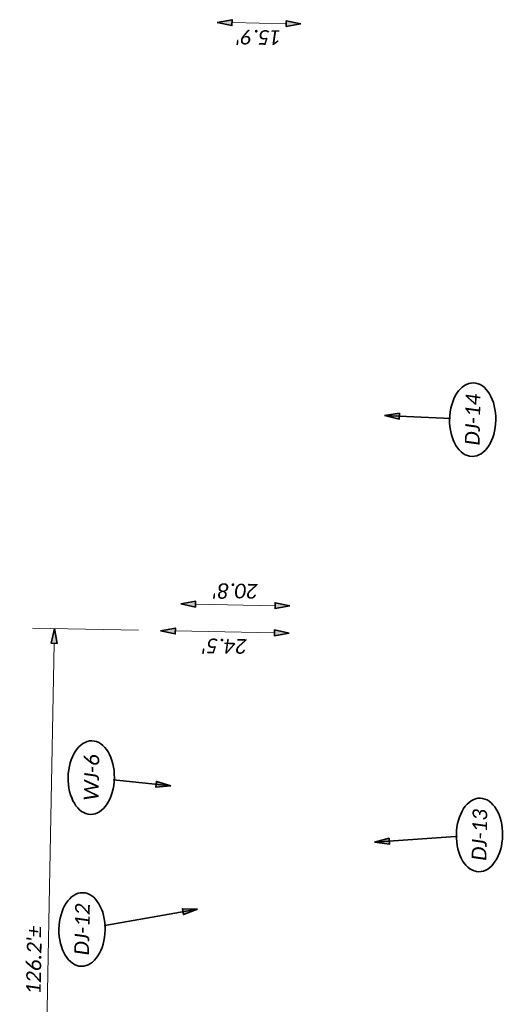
# Model space of a CAD drawing. Header units: feet. Extents: x 1368653 to 2286356, y 514938 to 1180851.
# Tile 8 of 19: x 2267132 to 2267224, y 518243 to 518431. Entities that reach past the tile are written whole.
import ezdxf
from ezdxf.enums import TextEntityAlignment as Align

# ---------------------------------------------------------------- set-up
doc = ezdxf.new("R2010")
doc.units = ezdxf.units.FT
doc.header["$LTSCALE"] = 20
doc.header["$MEASUREMENT"] = 0
doc.set_wipeout_variables(frame=1)
doc.layers.get('0').update_dxf_attribs({"lineweight": 15, "true_color": 0xc2ced6})
doc.layers.get('Defpoints').update_dxf_attribs({"lineweight": 15})
doc.layers.add('TX_P_20', color=7, linetype='Continuous', lineweight=35)
doc.styles.add('P_Slanted - Normal Fixed Spacing', font='calibrii.ttf', dxfattribs={"height": 0.14})
doc.styles.add('Slanted-Normal', font='font31.shx', dxfattribs={"height": 0.14})
doc.dimstyles.new('Dec-1  Slanted', dxfattribs={"dimtxt": 0.14, "dimasz": 0.14, "dimexe": 0.07, "dimexo": 0.07, "dimgap": 0.07, "dimtad": 1, "dimdec": 1, "dimzin": 3, "dimdsep": 46, "dimtxsty": 'Slanted-Normal', "dimblk": 'Dim1', "dimcen": 0, "dimclrd": 95, "dimclre": 95, "dimclrt": 7, "dimadec": 1, "dimazin": 3, "dimtfac": 1, "dimtdec": 1, "dimtix": 1, "dimtofl": 0, "dimtmove": 1, "dimatfit": 3, "dimldrblk": 'Dim1', "dimfxl": 1, "dimtolj": 1, "dimtzin": 0, "dimlwd": -1, "dimlwe": -1, "dimarcsym": 0})
doc.dimstyles.new('P_Dec-1 Masked Slanted', dxfattribs={"dimtxt": 0.14, "dimasz": 0.14, "dimexe": 0.21, "dimexo": 0.21, "dimgap": 0.0625, "dimtad": 1, "dimdec": 1, "dimzin": 3, "dimdsep": 46, "dimtxsty": 'P_Slanted - Normal Fixed Spacing', "dimblk": 'Dim1', "dimcen": 0.035, "dimclrd": 95, "dimclre": 95, "dimclrt": 7, "dimaunit": 1, "dimadec": 3, "dimazin": 2, "dimtfac": 1, "dimtdec": 1, "dimtix": 1, "dimtmove": 1, "dimatfit": 3, "dimldrblk": 'Dim1', "dimfxl": 1, "dimtfill": 1, "dimtolj": 1, "dimtzin": 0, "dimlwd": 15, "dimlwe": 15, "dimarcsym": 0})

# ---------------------------------------------------------------- blocks, each defined once
blk = doc.blocks.new('Dim1')
h = blk.add_hatch(color=4)
h.dxf.hatch_style = 1
h.paths.add_polyline_path([(0, 0), (-1, -0.2), (-1, 0.2)])
at = {"color": 4}
blk.add_lwpolyline([(0, 0), (-1, -0.2), (-1, 0.2), (0, 0)], dxfattribs=at)
blk = doc.blocks.new('*D1316')
at = {"layer": 'Defpoints', "color": 0, "transparency": 16777216}
for p in [(2267169.72, 518430.22), (2267185.64, 518429.91), (2267185.64, 518429.91)]:
    blk.add_point(p, dxfattribs=at)
at = {"layer": 'TX_P_20', "color": 95, "linetype": 'Continuous', "lineweight": 15, "transparency": 16777216}
blk.add_line((2267172.52, 518430.17), (2267182.84, 518429.97), dxfattribs=at)
at = {"layer": 'TX_P_20', "color": 95, "lineweight": 15, "transparency": 16777216, "xscale": 2.8, "yscale": 2.8, "zscale": 2.8}
for p, rotation in [((2267169.72, 518430.22), 178.8970272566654), ((2267185.64, 518429.91), 358.8970272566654)]:
    blk.add_blockref('Dim1', p, dxfattribs=dict(at, rotation=rotation))
at = {"layer": 'TX_P_20', "color": 7, "transparency": 16777216, "insert": (2267177.63, 518427.38), "char_height": 2.8, "attachment_point": 5, "rotation": 178.897, "style": 'P_Slanted - Normal Fixed Spacing', "bg_fill": 3, "box_fill_scale": 1.25, "bg_fill_color": 256, "bg_fill_true_color": 13158600, "bg_fill_transparency": 0}
blk.add_mtext("\\A1;15.9'", dxfattribs=at)
blk = doc.blocks.new('*D1322')
at = {"layer": 'Defpoints', "color": 0, "transparency": 16777216}
for p in [(2267162.76, 518319.62), (2267183.51, 518319.22), (2267183.51, 518319.22)]:
    blk.add_point(p, dxfattribs=at)
at = {"layer": 'TX_P_20', "color": 95, "linetype": 'Continuous', "lineweight": 15, "transparency": 16777216}
blk.add_line((2267165.56, 518319.56), (2267180.71, 518319.27), dxfattribs=at)
at = {"layer": 'TX_P_20', "color": 95, "lineweight": 15, "transparency": 16777216, "xscale": 2.8, "yscale": 2.8, "zscale": 2.8}
for p, rotation in [((2267162.76, 518319.62), 178.897027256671), ((2267183.51, 518319.22), 358.897027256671)]:
    blk.add_blockref('Dim1', p, dxfattribs=dict(at, rotation=rotation))
at = {"layer": 'TX_P_20', "color": 7, "transparency": 16777216, "insert": (2267173.19, 518322.1), "char_height": 2.8, "attachment_point": 5, "rotation": 178.897, "style": 'P_Slanted - Normal Fixed Spacing', "bg_fill": 3, "box_fill_scale": 1.25, "bg_fill_color": 256, "bg_fill_true_color": 13158600, "bg_fill_transparency": 0}
blk.add_mtext("\\A1;20.8'", dxfattribs=at)
blk = doc.blocks.new('*D1329')
at = {"layer": 'Defpoints', "color": 0, "transparency": 16777216}
for p in [(2267158.92, 518314.52), (2267183.41, 518314.05), (2267183.41, 518314.05)]:
    blk.add_point(p, dxfattribs=at)
at = {"layer": 'TX_P_20', "color": 95, "linetype": 'Continuous', "lineweight": 15, "transparency": 16777216}
blk.add_line((2267161.72, 518314.47), (2267180.61, 518314.11), dxfattribs=at)
at = {"layer": 'TX_P_20', "color": 95, "lineweight": 15, "transparency": 16777216, "xscale": 2.8, "yscale": 2.8, "zscale": 2.8}
for p, rotation in [((2267158.92, 518314.52), 178.8970272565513), ((2267183.41, 518314.05), 358.8970272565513)]:
    blk.add_blockref('Dim1', p, dxfattribs=dict(at, rotation=rotation))
at = {"layer": 'TX_P_20', "color": 7, "transparency": 16777216, "insert": (2267171.11, 518311.6), "char_height": 2.8, "attachment_point": 5, "rotation": 178.897, "style": 'P_Slanted - Normal Fixed Spacing', "bg_fill": 3, "box_fill_scale": 1.25, "bg_fill_color": 256, "bg_fill_true_color": 13158600, "bg_fill_transparency": 0}
blk.add_mtext("\\A1;24.5'", dxfattribs=at)
blk = doc.blocks.new('*D1335')
at = {"layer": 'Defpoints', "color": 0, "transparency": 16777216}
for p in [(2267138.73, 518314.91), (2267158.92, 518314.52), (2267156.49, 518188.32)]:
    blk.add_point(p, dxfattribs=at)
at = {"layer": 'TX_P_20', "color": 95, "linetype": 'Continuous', "lineweight": 15, "transparency": 16777216}
for p, q in [((2267154.72, 518314.6), (2267134.53, 518314.99)), ((2267136.35, 518191.51), (2267138.68, 518312.11)), ((2267152.29, 518188.4), (2267132.1, 518188.79))]:
    blk.add_line(p, q, dxfattribs=at)
at = {"layer": 'TX_P_20', "color": 95, "lineweight": 15, "transparency": 16777216, "xscale": 2.8, "yscale": 2.8, "zscale": 2.8}
for p, rotation in [((2267138.73, 518314.91), 88.897027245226), ((2267136.3, 518188.71), 268.897027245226)]:
    blk.add_blockref('Dim1', p, dxfattribs=dict(at, rotation=rotation))
at = {"layer": 'TX_P_20', "color": 7, "transparency": 16777216, "insert": (2267134.83, 518251.86), "char_height": 2.8, "attachment_point": 5, "rotation": 88.897, "style": 'P_Slanted - Normal Fixed Spacing', "bg_fill": 3, "box_fill_scale": 1.25, "bg_fill_color": 256, "bg_fill_true_color": 13158600, "bg_fill_transparency": 0}
blk.add_mtext("\\A1;126.2'%%P", dxfattribs=at)
blk = doc.blocks.new('*U1403')
at = {"linetype": 'ByBlock', "lineweight": -2}
blk.add_ellipse((-0.0002, 0), major_axis=(-0.35, 0), ratio=0.628571, dxfattribs=at)
for points, override in [([(-0.1608, 0.0758), (0, 0)], {"dimldrblk": 'DotSmall'}), ([(-0.1185, -0.1149), (0, 0)], {"dimscale": 1, "dimgap": 0.07, "dimtad": 0, "dimldrblk": 'None'}), ([(0.2144, -1.0941), (0, 0)], {"dimscale": 1, "dimgap": 0.07, "dimtad": 0})]:
    blk.add_leader(points, dimstyle='Dec-1  Slanted', override=override)
blk.add_wipeout([(0.1223, 0.1955), (0.0658, 0.2055), (-0.0051, 0.2097), (-0.0611, 0.2065), (-0.1174, 0.197), (-0.1725, 0.1806), (-0.2272, 0.1554), (-0.2641, 0.1315), (-0.2961, 0.1028), (-0.3212, 0.0689), (-0.3327, 0.0437), (-0.3384, 0.0217), (-0.3402, 0.0001), (-0.3382, -0.0224), (-0.3323, -0.0446), (-0.3228, -0.0658), (-0.298, -0.101), (-0.2673, -0.1296), (-0.2328, -0.1528), (-0.1783, -0.1786), (-0.1221, -0.1959), (-0.0694, -0.2055), (0, -0.2097), (0.0583, -0.2064), (0.1198, -0.196), (0.1762, -0.1793), (0.2269, -0.156), (0.2631, -0.1322), (0.2971, -0.1007), (0.3209, -0.0677), (0.3321, -0.0431), (0.3378, -0.0218), (0.3398, 0), (0.3378, 0.0218), (0.3319, 0.0438), (0.322, 0.0657), (0.3025, 0.0944), (0.2727, 0.1244), (0.2296, 0.1544), (0.1729, 0.1805)])
at = {"style": 'P_Slanted - Normal Fixed Spacing'}
blk.add_attdef('D-000', text='', height=0.14, dxfattribs=at).set_placement((0, 0), align=Align.MIDDLE)
blk = doc.blocks.new('*U1404')
at = {"linetype": 'ByBlock', "lineweight": -2}
blk.add_ellipse((-0.0002, 0), major_axis=(-0.35, 0), ratio=0.628571, dxfattribs=at)
for points, override in [([(-0.0888, 0.9969), (0, 0)], {"dimscale": 1, "dimgap": 0.07, "dimtad": 0}), ([(-0.1608, 0.0758), (0, 0)], {"dimldrblk": 'DotSmall'}), ([(-0.1185, -0.1149), (0, 0)], {"dimscale": 1, "dimgap": 0.07, "dimtad": 0, "dimldrblk": 'None'})]:
    blk.add_leader(points, dimstyle='Dec-1  Slanted', override=override)
blk.add_wipeout([(0.1223, 0.1955), (0.0658, 0.2055), (-0.0051, 0.2097), (-0.0611, 0.2065), (-0.1174, 0.197), (-0.1725, 0.1806), (-0.2272, 0.1554), (-0.2641, 0.1315), (-0.2961, 0.1028), (-0.3212, 0.0689), (-0.3327, 0.0437), (-0.3384, 0.0217), (-0.3402, 0.0001), (-0.3382, -0.0224), (-0.3323, -0.0446), (-0.3228, -0.0658), (-0.298, -0.101), (-0.2673, -0.1296), (-0.2328, -0.1528), (-0.1783, -0.1786), (-0.1221, -0.1959), (-0.0694, -0.2055), (0, -0.2097), (0.0583, -0.2064), (0.1198, -0.196), (0.1762, -0.1793), (0.2269, -0.156), (0.2631, -0.1322), (0.2971, -0.1007), (0.3209, -0.0677), (0.3321, -0.0431), (0.3378, -0.0218), (0.3398, 0), (0.3378, 0.0218), (0.3319, 0.0438), (0.322, 0.0657), (0.3025, 0.0944), (0.2727, 0.1244), (0.2296, 0.1544), (0.1729, 0.1805)])
at = {"style": 'P_Slanted - Normal Fixed Spacing'}
blk.add_attdef('D-000', text='', height=0.14, dxfattribs=at).set_placement((0, 0), align=Align.MIDDLE)
blk = doc.blocks.new('*U1405')
at = {"linetype": 'ByBlock', "lineweight": -2}
blk.add_ellipse((-0.0002, 0), major_axis=(-0.35, 0), ratio=0.628571, dxfattribs=at)
for points, override in [([(0.0232, 0.8389), (0, 0)], {"dimscale": 1, "dimgap": 0.07, "dimtad": 0}), ([(-0.1608, 0.0758), (0, 0)], {"dimldrblk": 'DotSmall'}), ([(-0.1185, -0.1149), (0, 0)], {"dimscale": 1, "dimgap": 0.07, "dimtad": 0, "dimldrblk": 'None'})]:
    blk.add_leader(points, dimstyle='Dec-1  Slanted', override=override)
blk.add_wipeout([(0.1223, 0.1955), (0.0658, 0.2055), (-0.0051, 0.2097), (-0.0611, 0.2065), (-0.1174, 0.197), (-0.1725, 0.1806), (-0.2272, 0.1554), (-0.2641, 0.1315), (-0.2961, 0.1028), (-0.3212, 0.0689), (-0.3327, 0.0437), (-0.3384, 0.0217), (-0.3402, 0.0001), (-0.3382, -0.0224), (-0.3323, -0.0446), (-0.3228, -0.0658), (-0.298, -0.101), (-0.2673, -0.1296), (-0.2328, -0.1528), (-0.1783, -0.1786), (-0.1221, -0.1959), (-0.0694, -0.2055), (0, -0.2097), (0.0583, -0.2064), (0.1198, -0.196), (0.1762, -0.1793), (0.2269, -0.156), (0.2631, -0.1322), (0.2971, -0.1007), (0.3209, -0.0677), (0.3321, -0.0431), (0.3378, -0.0218), (0.3398, 0), (0.3378, 0.0218), (0.3319, 0.0438), (0.322, 0.0657), (0.3025, 0.0944), (0.2727, 0.1244), (0.2296, 0.1544), (0.1729, 0.1805)])
at = {"style": 'P_Slanted - Normal Fixed Spacing'}
blk.add_attdef('D-000', text='', height=0.14, dxfattribs=at).set_placement((0, 0), align=Align.MIDDLE)
blk = doc.blocks.new('*U1423')
at = {"linetype": 'ByBlock', "lineweight": -2}
blk.add_ellipse((-0.0002, 0), major_axis=(-0.35, 0), ratio=0.628571, dxfattribs=at)
for points, override in [([(-0.1608, 0.0758), (0, 0)], {"dimldrblk": 'DotSmall'}), ([(-0.1185, -0.1149), (0, 0)], {"dimscale": 1, "dimgap": 0.07, "dimtad": 0, "dimldrblk": 'None'}), ([(-0.0636, -0.7586), (0, 0)], {"dimscale": 1, "dimgap": 0.07, "dimtad": 0})]:
    blk.add_leader(points, dimstyle='Dec-1  Slanted', override=override)
blk.add_wipeout([(0.1223, 0.1955), (0.0658, 0.2055), (-0.0051, 0.2097), (-0.0611, 0.2065), (-0.1174, 0.197), (-0.1725, 0.1806), (-0.2272, 0.1554), (-0.2641, 0.1315), (-0.2961, 0.1028), (-0.3212, 0.0689), (-0.3327, 0.0437), (-0.3384, 0.0217), (-0.3402, 0.0001), (-0.3382, -0.0224), (-0.3323, -0.0446), (-0.3228, -0.0658), (-0.298, -0.101), (-0.2673, -0.1296), (-0.2328, -0.1528), (-0.1783, -0.1786), (-0.1221, -0.1959), (-0.0694, -0.2055), (0, -0.2097), (0.0583, -0.2064), (0.1198, -0.196), (0.1762, -0.1793), (0.2269, -0.156), (0.2631, -0.1322), (0.2971, -0.1007), (0.3209, -0.0677), (0.3321, -0.0431), (0.3378, -0.0218), (0.3398, 0), (0.3378, 0.0218), (0.3319, 0.0438), (0.322, 0.0657), (0.3025, 0.0944), (0.2727, 0.1244), (0.2296, 0.1544), (0.1729, 0.1805)])
at = {"style": 'P_Slanted - Normal Fixed Spacing'}
blk.add_attdef('D-000', text='', height=0.14, dxfattribs=at).set_placement((0, 0), align=Align.MIDDLE)

msp = doc.modelspace()

# ---------------------------------------------------------------- block references
at = {"layer": 'TX_P_20', "xscale": 19.99999999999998, "yscale": 19.99999999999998, "zscale": 19.99999999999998, "rotation": 88.89702725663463}
for name, p, values in [('*U1405', (2267218.33, 518354.66), {'D-000': 'DJ-14'}), ('*U1404', (2267219.62, 518275.67), {'D-000': 'DJ-13'})]:
    msp.add_blockref(name, p, dxfattribs=at).add_auto_attribs(values)

# ---------------------------------------------------------------- dimensions: what is measured, and where the dimension line sits
at = {"layer": 'TX_P_20'}
for p1, p2, override, picture, middle in [((2267169.72, 518430.22), (2267185.64, 518429.91), {"dimtad": 4, "dimpost": "'"}, '*D1316', (2267177.63, 518427.38)), ((2267162.76, 518319.62), (2267183.51, 518319.22), {"dimtad": 1, "dimpost": "'"}, '*D1322', (2267173.19, 518322.1)), ((2267158.92, 518314.52), (2267183.41, 518314.05), {"dimtad": 4, "dimpost": "'"}, '*D1329', (2267171.11, 518311.6))]:
    dim = msp.add_aligned_dim(p1=p1, p2=p2, distance=0, dimstyle='P_Dec-1 Masked Slanted', override=override, dxfattribs=at)
    dim.commit()
    dim.dimension.update_dxf_attribs({"geometry": picture, "text_midpoint": middle})

# ---------------------------------------------------------------- next in the draw order: dimensions: what is measured, and where the dimension line sits
dim = msp.add_aligned_dim(p1=(2267156.49, 518188.32), p2=(2267158.92, 518314.52), distance=20.19, text='<>%%P', dimstyle='P_Dec-1 Masked Slanted', override={"dimpost": "'"}, dxfattribs=at)
dim.commit()
dim.dimension.update_dxf_attribs({"geometry": '*D1335', "text_midpoint": (2267134.83, 518251.86)})

# ---------------------------------------------------------------- next in the draw order: block references
at = {"layer": 'TX_P_20', "xscale": 19.99999999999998, "yscale": 19.99999999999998, "zscale": 19.99999999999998, "rotation": 88.89702725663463}
for name, p, values in [('*U1423', (2267145.72, 518286.58), {'D-000': 'WJ-6'}), ('*U1403', (2267143.97, 518257.7), {'D-000': 'DJ-12'})]:
    msp.add_blockref(name, p, dxfattribs=at).add_auto_attribs(values)

doc.saveas('drawing.dxf')
